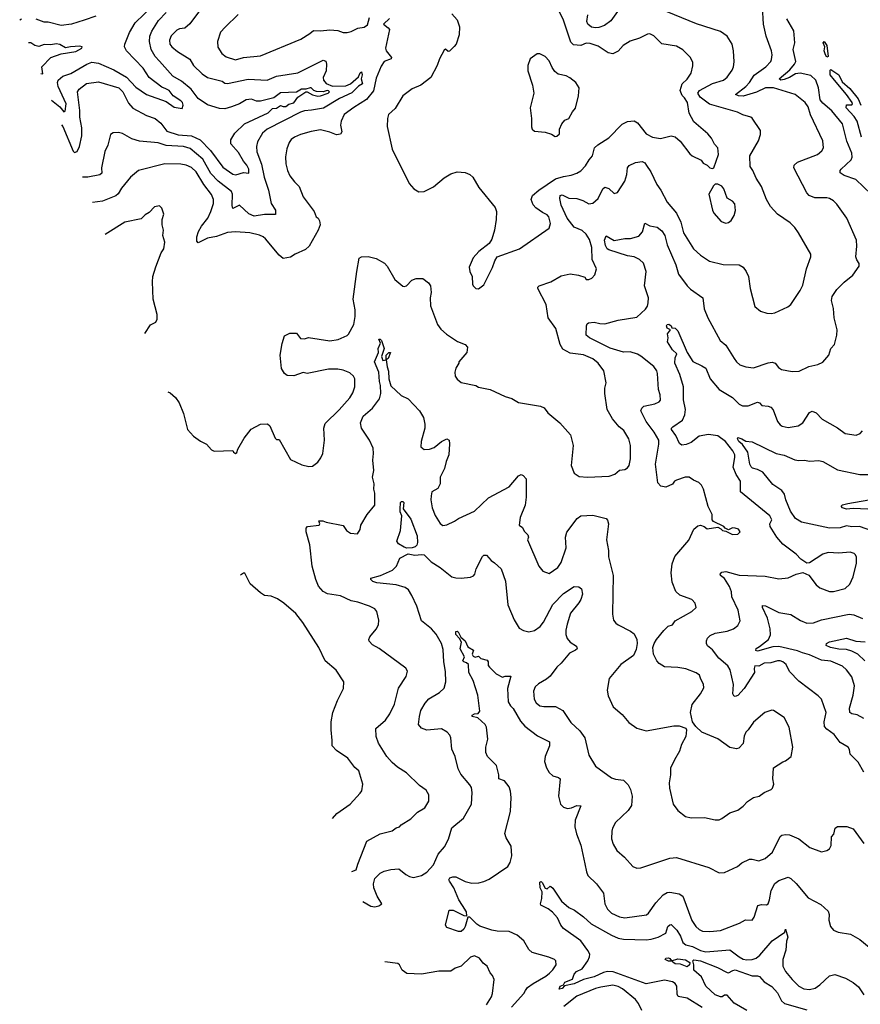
# Model space of a CAD drawing. Extents: x 1245515 to 1420776, y 606314 to 671314.
# Tile 5 of 256: x 1261542 to 1267868, y 627689 to 635099. Entities that reach past the tile are written whole.
import ezdxf

# ---------------------------------------------------------------- set-up
doc = ezdxf.new("R2010")
doc.units = 0

msp = doc.modelspace()

# ---------------------------------------------------------------- linework, layer by layer
at = {"layer": '0CON10XD'}
for points in [[(1261781, 634494.1), (1261792.5, 634482.5), (1261843, 634443), (1261875, 634406.7), (1261885, 634410), (1261891, 634465), (1261830.9, 634595), (1261825.4, 634625), (1261830.5, 634645), (1261865.3, 634674.8), (1261926.9, 634695), (1262047.8, 634765), (1262085, 634779.5), (1262135, 634770.5), (1262251, 634721), (1262346.2, 634666.2), (1262415, 634592.2), (1262495, 634537.1), (1262643.6, 634483.6), (1262705, 634439.6), (1262765, 634430), (1262772.5, 634455), (1262766.9, 634475), (1262755, 634489.4), (1262696.7, 634526.7), (1262665.6, 634565), (1262642.1, 634577.9), (1262612.1, 634592.1), (1262516.7, 634665), (1262470, 634735), (1262344.5, 634865), (1262330, 634895), (1262332.9, 634915), (1262368.3, 635001.7), (1262410.4, 635075), (1262547.2, 635205)], [(1262948, 635235), (1262822.2, 635067.8), (1262785, 635035.6), (1262745, 635029.6), (1262725, 635020), (1262681.8, 634978.2), (1262668.8, 634945), (1262672.2, 634915), (1262687.1, 634895), (1262730.2, 634860.2), (1262821.7, 634801.7), (1262850, 634755), (1262915, 634692.5), (1262955, 634662.9), (1263065, 634635.5), (1263085, 634621.9), (1263105, 634617.5), (1263262, 634652), (1263405, 634644.1), (1263475, 634674.6), (1263635, 634697.9), (1263825, 634795.3), (1263845, 634786.4), (1263850.3, 634765), (1263848.1, 634715), (1263826.7, 634665), (1263827.1, 634645), (1263848.9, 634618.9), (1263895, 634598.5), (1263995, 634601.7), (1264031.2, 634615), (1264091.5, 634668.5), (1264105, 634698.6), (1264115, 634705.8), (1264118.8, 634685), (1264111.7, 634655), (1264120.3, 634615), (1264090.3, 634599.7), (1264041.5, 634548.5), (1263949.6, 634505), (1263827.8, 634432.2), (1263737.6, 634417.6), (1263685, 634412.7), (1263655, 634402.9), (1263405, 634274.6), (1263370, 634245), (1263331.2, 634178.8), (1263322.7, 634145), (1263326.9, 634105), (1263361.7, 634011.7), (1263380.7, 633915), (1263413.1, 633815), (1263433.5, 633715), (1263465.7, 633665), (1263466.9, 633633.1), (1263385, 633633.1), (1263305, 633620.2), (1263266.6, 633636.6), (1263195, 633704), (1263145, 633678), (1263139.4, 633699.4), (1263142.5, 633785), (1263136.7, 633805), (1263034.1, 633884.1), (1262980.4, 633940.4), (1262920.2, 634050.2), (1262825, 634128.8), (1262775, 634143.7), (1262645, 634152.1), (1262585, 634172), (1262442.5, 634185), (1262385, 634203.3), (1262315, 634241.2), (1262285, 634248.8), (1262245, 634246.2), (1262226.1, 634233.9), (1262204.2, 634155), (1262183.4, 634106.6), (1262158.5, 633985), (1262158.9, 633945), (1262145, 633930.5), (1262055, 633914), (1262013.5, 633913.2)], [(1264995, 633073.8), (1265035, 633102.5), (1265100, 633235), (1265116.2, 633285), (1265135, 633313.3), (1265302.5, 633375), (1265525, 633530), (1265537.5, 633565), (1265524.3, 633615), (1265510.7, 633630.7), (1265475, 633648.1), (1265425, 633684.2), (1265405.8, 633705), (1265391.9, 633745), (1265401.2, 633775), (1265447.5, 633815), (1265575, 633901.2), (1265635, 633920), (1265692.4, 633927.6), (1265735, 633942.9), (1265765, 633962.5), (1265800.6, 633999.4), (1265826.9, 634045), (1265852.2, 634075), (1265867.5, 634135), (1265892.7, 634157.3), (1265975, 634209.2), (1266075, 634313.8), (1266115, 634333.8), (1266165, 634337.1), (1266192.1, 634322.1), (1266255, 634240.8), (1266305, 634214.2), (1266364.2, 634205.8), (1266445, 634223.8), (1266475, 634216.2), (1266512, 634185), (1266585, 634088.8), (1266603.2, 634073.2), (1266670.5, 634040.5), (1266685, 634020), (1266714.2, 634004.2), (1266734.3, 633984.3), (1266755, 633980), (1266766.1, 633983.9), (1266800, 634085), (1266795.8, 634135), (1266771.2, 634161.2), (1266747, 634207), (1266719.7, 634239.7), (1266615, 634330), (1266580.8, 634395), (1266566.9, 634475), (1266545, 634512), (1266528.1, 634528.1), (1266511.2, 634565), (1266527.5, 634615), (1266565, 634651.2), (1266594.6, 634695.4), (1266608, 634752), (1266607, 634777), (1266589.5, 634815), (1266532.2, 634872.2), (1266485, 634899.5), (1266375, 634917.8), (1266315, 634978.6), (1266285, 634992.5), (1266265, 634990), (1266205, 634959.2), (1266135, 634936.7), (1266084.1, 634905.9), (1266045, 634861.4), (1266005, 634843.1), (1265969.1, 634849.1), (1265895, 634899.5), (1265835, 634920), (1265805, 634921.8), (1265765, 634905.4), (1265709.4, 634909.4), (1265689.7, 634929.7), (1265632.9, 635095), (1265568.9, 635228.9)], [(1266066.5, 635195), (1265990.9, 635089.1), (1265943.3, 635055), (1265899.1, 635040.9), (1265875, 635037.1), (1265845, 635041.9), (1265817.1, 635065), (1265810.9, 635085), (1265818, 635135)], [(1267838.6, 633438.6), (1267766.4, 633606.4), (1267690.3, 633710.3), (1267665.5, 633735.5), (1267635, 633753.1), (1267615, 633758.1), (1267525, 633758.5), (1267482.9, 633775), (1267464.5, 633795), (1267367.5, 633985), (1267370.8, 634005), (1267394, 634026), (1267545.4, 634084.6), (1267577.9, 634112.1), (1267590.6, 634135), (1267586.9, 634186.9), (1267493, 634383), (1267475, 634443.3), (1267453.8, 634475), (1267376.4, 634536.4), (1267215, 634585.3), (1267155, 634585.3), (1267086.6, 634553.4), (1266985, 634524.4), (1266950, 634525), (1266927.5, 634535), (1267005.4, 634595), (1267032.7, 634625), (1267067.7, 634682.3), (1267157.5, 634745), (1267195, 634783.8), (1267199.7, 634800.3), (1267204.3, 634835), (1267200.6, 634865), (1267158.9, 634975), (1267139.4, 635065), (1267130.5, 635195)], [(1262115, 635125.6), (1262025.7, 635095), (1261931.2, 635065), (1261855, 635056.4), (1261755, 635080.6), (1261725, 635081.1), (1261665, 635102.3)], [(1261855.2, 634308.7), (1261865.8, 634295), (1261945, 634110.6), (1261955, 634100.5), (1261975, 634106.9), (1261992.8, 634145), (1262010.3, 634225), (1262009, 634285), (1261994.7, 634365), (1261994.6, 634415), (1261977.8, 634555), (1261990, 634575), (1262045, 634619.6), (1262135, 634630), (1262287.1, 634585), (1262318.8, 634555), (1262360.5, 634470.5), (1262393.8, 634433.8), (1262495, 634378.8), (1262560.6, 634355), (1262605, 634320), (1262649, 634259), (1262735, 634232.9), (1262835, 634224.8), (1262900, 634195), (1262978.8, 634115), (1263070, 633990), (1263145, 633935.4), (1263167.5, 633932.5), (1263225, 633950), (1263265, 633943.3), (1263265.4, 633974.6), (1263251.2, 634005), (1263225.3, 634035), (1263188.9, 634098.9), (1263130, 634165), (1263130.9, 634195), (1263160.5, 634245), (1263234.4, 634315), (1263412.5, 634397.5), (1263445, 634430.4), (1263475, 634432.6), (1263505, 634453.1), (1263525, 634444.5), (1263545, 634444.5), (1263566.5, 634463.5), (1263605, 634473), (1263635, 634514.8), (1263695, 634556.5), (1263705.7, 634555.7), (1263745, 634533.3), (1263785, 634524.4), (1263805, 634526.1), (1263863.1, 634545), (1263872.3, 634555), (1263865, 634563.6), (1263855, 634566.3), (1263825, 634556.5), (1263775, 634558), (1263754.8, 634564.8), (1263735.9, 634585.9), (1263726.8, 634586.8), (1263695, 634575.2), (1263663.6, 634576.4), (1263625, 634553.7), (1263505, 634549.3), (1263455, 634510.8), (1263355, 634485.7), (1263325, 634486), (1263285, 634500), (1263245, 634495.5), (1263195, 634466.9), (1263135, 634443.8), (1263085, 634429.2), (1263045, 634430.3), (1262955, 634457.7), (1262884.8, 634504.8), (1262831.2, 634575), (1262760.4, 634635), (1262693.8, 634675), (1262595, 634787.5), (1262562.1, 634822.1), (1262530.8, 634875), (1262518.5, 634935), (1262522.1, 634975), (1262535, 635012.5), (1262586.4, 635093.6), (1262645, 635152.5)], [(1262657.1, 632297.5), (1262675, 632290), (1262713.3, 632255), (1262741.2, 632215), (1262773.8, 632135), (1262803.6, 632013.6), (1262848.8, 631965), (1262903, 631927), (1262946.7, 631905), (1262985, 631862.5), (1263005, 631852.5), (1263145, 631857.5), (1263150, 631845), (1263165, 631833.3), (1263175, 631842.5), (1263183, 631867), (1263231.2, 631948.8), (1263283.6, 632016.4), (1263354, 632056), (1263406.4, 632056.4), (1263423.6, 632043.6), (1263465, 631950), (1263475, 631940), (1263495, 631940), (1263578.6, 631788.6), (1263665, 631748.8), (1263717, 631737), (1263745, 631740), (1263785, 631768.8), (1263808.3, 631801.7), (1263821.9, 631835), (1263834.3, 631935), (1263830.6, 632025), (1263839.6, 632060.4), (1263946.5, 632163.5), (1264026.7, 632253.3), (1264048.8, 632291.2), (1264063.8, 632335), (1264064.4, 632395), (1264054.3, 632415), (1264025, 632441.4), (1263975, 632462.5), (1263935, 632470), (1263865, 632470), (1263705.9, 632435.9), (1263675, 632444), (1263605, 632418), (1263555, 632421.2), (1263533.3, 632435), (1263511.2, 632475), (1263502.5, 632575), (1263517.3, 632662.7), (1263535, 632720), (1263575, 632740), (1263625, 632740), (1263655, 632700), (1263685, 632696), (1263715, 632707.5), (1263875, 632682.9), (1263937.3, 632692.7), (1264005, 632723.1), (1264015, 632732.9), (1264055, 632803.8), (1264066.5, 632865), (1264065.5, 632915), (1264051.1, 632995), (1264078.8, 633205), (1264095.8, 633304.2), (1264115, 633313.8), (1264165, 633315.8), (1264225, 633301.4), (1264287.4, 633267.4), (1264307.5, 633245), (1264365, 633143.8), (1264425, 633094), (1264435, 633090), (1264452.5, 633095), (1264492.3, 633137.7), (1264525, 633151.9), (1264575, 633152), (1264618, 633118), (1264632.5, 633095), (1264637.5, 633045), (1264630.8, 633005), (1264634.4, 632945), (1264685.7, 632805), (1264710.9, 632770.9), (1264753.2, 632733.2), (1264836.9, 632676.9), (1264895, 632654), (1264912, 632635), (1264905.8, 632595), (1264847.5, 632525), (1264847.5, 632515), (1264824.2, 632475.8), (1264816.7, 632445), (1264820, 632415), (1264834.1, 632394.1), (1264865, 632368.8), (1264975, 632346), (1264994.4, 632334.4), (1265082.5, 632315), (1265195, 632262.5), (1265245, 632248.8), (1265295, 632218), (1265460.3, 632190.3), (1265488.3, 632178.3), (1265515, 632141.2), (1265606.7, 632065), (1265686, 631975), (1265707.8, 631895), (1265691.2, 631745), (1265713.3, 631685), (1265752, 631662), (1265815, 631655.5), (1265977.4, 631662.6), (1266021.3, 631678.7), (1266055, 631707.5), (1266095, 631712.5), (1266115, 631727.5), (1266127.5, 631745), (1266139.4, 631795), (1266138.5, 631895), (1266125.3, 631945.3), (1266088.3, 632008.3), (1266052.9, 632035), (1266003.3, 632095), (1265963.6, 632165), (1265944.5, 632285), (1265945.7, 632325), (1265955.8, 632365), (1265936.4, 632456.4), (1265895.8, 632515), (1265855, 632547.5), (1265785, 632575.6), (1265685, 632590.4), (1265629.1, 632619.1), (1265610, 632655), (1265577.1, 632775), (1265518, 632855), (1265502.5, 632955), (1265440.8, 633075), (1265440.8, 633085), (1265451.2, 633095), (1265538, 633125), (1265617.6, 633172.4), (1265685, 633186), (1265747, 633177), (1265795, 633160), (1265805, 633142.5), (1265825, 633142.5), (1265846.4, 633153.6), (1265870.7, 633179.3), (1265883.3, 633225), (1265850, 633295), (1265847.1, 633385), (1265830.2, 633445), (1265805.3, 633485), (1265775, 633512.7), (1265715, 633538.4), (1265661.7, 633605), (1265616.7, 633703.3), (1265605.6, 633754.4), (1265608, 633775), (1265625, 633780.6), (1265674.6, 633754.6), (1265735, 633752.2), (1265778.5, 633738.5), (1265825, 633714.3), (1265855, 633717.5), (1265896.1, 633753.9), (1265930, 633825), (1265945, 633837.5), (1265975, 633828.8), (1266015, 633790), (1266041.7, 633798.3), (1266095.3, 633884.7), (1266111.2, 633935), (1266115.6, 633985), (1266128.8, 634001.2), (1266175, 634022.9), (1266225, 634032.9), (1266245, 634020.6), (1266258.3, 634001.7), (1266291.8, 633955), (1266337.6, 633857.6), (1266366.4, 633816.4), (1266414.3, 633725), (1266485, 633642.5), (1266518.2, 633575), (1266537.3, 633495), (1266613.4, 633373.4), (1266665, 633325.8), (1266732.4, 633282.4), (1266835, 633255.7), (1266955, 633254.2), (1266985, 633237.1), (1267010, 633205), (1267025.8, 633165), (1267039.2, 633075), (1267075, 632940), (1267116.4, 632906.4), (1267165, 632890), (1267197, 632887), (1267225, 632893.8), (1267323, 632937), (1267343.8, 632955), (1267415, 633060), (1267435, 633100), (1267462.5, 633225), (1267495.7, 633315), (1267494.3, 633335), (1267403.3, 633495), (1267375, 633534.2), (1267339.1, 633569.1), (1267245, 633635.8), (1267192.3, 633692.3), (1267162.2, 633745), (1267125, 633843.3), (1267084.2, 633905), (1267058.1, 633965), (1267038.1, 633995), (1267036.9, 634075), (1267101.7, 634188.3), (1267116, 634235), (1267116, 634265), (1267055, 634358), (1267045, 634365.7), (1266982.8, 634382.8), (1266943.2, 634403.2), (1266732.2, 634462.2), (1266662.6, 634515), (1266644.7, 634545), (1266656.7, 634565), (1266755, 634618.7), (1266837.5, 634645), (1266865, 634667.5), (1266902.2, 634717.8), (1266913.3, 634745), (1266917.4, 634782.6), (1266913.1, 634865), (1266904.2, 634915), (1266865.5, 634975.5), (1266815, 635009.2), (1266635, 635068.6), (1266415, 635158.5)], [(1263185, 635138.6), (1263086.9, 635043.1), (1263053.3, 635005), (1263029.4, 634935), (1263032.6, 634892.6), (1263062.9, 634845), (1263095, 634818.9), (1263165, 634796.4), (1263226.6, 634813.4), (1263355, 634825.7), (1263657.9, 634952.1), (1263726.1, 634993.9), (1263752.2, 635017.8), (1263805, 635014.4), (1263875, 635023.1), (1263935, 635017.1), (1263975, 635003.1), (1264005, 635002.9), (1264035, 635009.2), (1264086.1, 635033.9), (1264135, 635042.9), (1264159.1, 635060.9), (1264172.9, 635115)], [(1264795, 635142.5), (1264835, 635097.5), (1264852, 635045), (1264850, 634985), (1264826, 634915), (1264811.7, 634898.3), (1264775, 634862.5), (1264765, 634860), (1264745, 634877.5), (1264735, 634870), (1264700.5, 634805), (1264684.3, 634755), (1264635, 634663.8), (1264560, 634605), (1264495, 634577.5), (1264425, 634526), (1264368.3, 634431.7), (1264318, 634385), (1264308.6, 634355), (1264307.5, 634295), (1264343.8, 634125), (1264473.8, 633865), (1264507, 633827), (1264545, 633803.3), (1264585, 633806), (1264655, 633842), (1264735, 633910), (1264785, 633940), (1264835, 633953.3), (1264895, 633950), (1264930, 633935), (1264953, 633913), (1264996.7, 633835), (1265118.8, 633685), (1265128.8, 633655), (1265126.9, 633595), (1265114.2, 633515), (1265095, 633447.5), (1265075.5, 633414.5), (1264996.8, 633353.2), (1264954.5, 633305.5), (1264925, 633237.5), (1264928.8, 633205), (1264948, 633165), (1264948.3, 633108.3), (1264953.8, 633095), (1264975, 633076.2), (1264995, 633073.8)], [(1261556.2, 635103.8), (1261541.7, 635094.2)], [(1264325, 635107.5), (1264280, 635065), (1264315, 635038.8), (1264324.3, 635024.3), (1264294.5, 634885), (1264299.5, 634865), (1264338.5, 634815), (1264336.9, 634805), (1264285.7, 634785), (1264261.1, 634748.9), (1264225, 634660), (1264205, 634564.2), (1264152.6, 634497.4), (1264055, 634439.3), (1263983.3, 634385), (1263960.9, 634335), (1263956.5, 634305), (1263966.9, 634255), (1263955, 634237.5), (1263925, 634231.4), (1263875, 634253.5), (1263805, 634269.5), (1263735, 634258.6), (1263654.5, 634235.5), (1263610, 634215), (1263585, 634196), (1263570, 634175), (1263553.2, 634126.8), (1263543.1, 634066.9), (1263545.6, 634015), (1263557.1, 633965), (1263575, 633924), (1263608.7, 633878.7), (1263645, 633843.3), (1263675, 633766.7), (1263758, 633655), (1263773.3, 633615), (1263787.5, 633605), (1263798.8, 633585), (1263802, 633555), (1263788.8, 633515), (1263720.8, 633395), (1263691.8, 633368.2), (1263615, 633334), (1263579.5, 633310.5), (1263525, 633301.2), (1263495, 633326.2), (1263390.9, 633450.9), (1263375, 633465.7), (1263347.2, 633477.2), (1263274.4, 633495.6), (1263165, 633502.9), (1263105, 633496.9), (1263022.4, 633467.6), (1262955, 633455.6), (1262885, 633420), (1262875, 633432.5), (1262874.4, 633465), (1262887.5, 633505), (1262910.5, 633545), (1262957.8, 633605), (1262981.1, 633655), (1262999.5, 633715), (1262999.5, 633745), (1262985, 633784.2), (1262927.8, 633857.8), (1262869.3, 633955), (1262835, 633986.2), (1262795, 634003.8), (1262755, 634011.2), (1262635, 634013.6), (1262435.4, 633964.6), (1262375, 633914.3), (1262307.8, 633832.2), (1262281.9, 633788.1), (1262265, 633773.3), (1262165, 633733.3), (1262089.1, 633724.3)], [(1267949.1, 633785), (1267833.8, 633895), (1267746.2, 633926.2), (1267715, 633947.5), (1267715.8, 633965), (1267724.4, 633975), (1267800, 634045), (1267806.2, 634065), (1267803.4, 634095), (1267765.9, 634185.9), (1267732.5, 634315), (1267653.4, 634413.4), (1267585, 634469.8), (1267566.3, 634495), (1267553.3, 634585), (1267533.2, 634645), (1267495, 634678.4), (1267415, 634697.1), (1267379.4, 634690.6), (1267335.6, 634664.4), (1267295, 634650), (1267268.8, 634645), (1267256.9, 634655), (1267337.7, 634722.3), (1267372.4, 634765), (1267381.3, 634785), (1267361.8, 634875), (1267374.7, 634925.3), (1267368.1, 635015), (1267314.7, 635105)], [(1261700.6, 634695), (1261715, 634692.2), (1261708.4, 634745), (1261775, 634814.5), (1261855, 634842.3), (1261965, 634860.5), (1262008.6, 634885), (1262012, 634895), (1261995, 634900), (1261925, 634895.4), (1261886, 634886), (1261843, 634913), (1261815, 634917.5), (1261775, 634908.8), (1261725, 634911.4), (1261685, 634896.7), (1261656.2, 634905), (1261625, 634925.4), (1261608.4, 634925.3)], [(1267615, 634816), (1267605, 634833.3), (1267596.8, 634865), (1267600.5, 634895), (1267587.5, 634925), (1267595, 634935.8), (1267616.4, 634905), (1267625, 634821.2), (1267615, 634816)], [(1265570.7, 634220.7), (1265585, 634223.3), (1265605, 634240), (1265603.3, 634275), (1265622, 634315), (1265645, 634342), (1265674.3, 634355.7), (1265700.8, 634405), (1265725, 634433.8), (1265746.2, 634525), (1265751.2, 634585), (1265725.9, 634625.9), (1265682.3, 634662.3), (1265655, 634676), (1265595, 634690), (1265568.6, 634708.6), (1265548.1, 634738.1), (1265525, 634790), (1265495, 634822.5), (1265455, 634842.5), (1265435, 634842.5), (1265382.5, 634805), (1265366.7, 634755), (1265366.2, 634715), (1265400, 634605), (1265410, 634545), (1265382, 634435), (1265392.9, 634355), (1265392.1, 634292.1), (1265398.8, 634275), (1265415, 634261.2), (1265495, 634251.2), (1265545, 634236.7), (1265570.7, 634220.7)], [(1267877.1, 634215), (1267843.1, 634335), (1267821.5, 634371.5), (1267762.5, 634435), (1267765, 634457.5), (1267805, 634457.5), (1267810, 634465), (1267807.1, 634475), (1267765, 634537.1), (1267673.3, 634645), (1267641.2, 634685), (1267640.6, 634719.4), (1267645, 634723.8), (1267705, 634684.4), (1267731.8, 634631.8), (1267789.9, 634579.9), (1267852.6, 634502.6), (1267870.8, 634455)], [(1266855, 633566.7), (1266875, 633572.5), (1266895, 633587.5), (1266918, 633625), (1266927.6, 633662.4), (1266923.2, 633713.2), (1266905, 633734.2), (1266865.6, 633755), (1266841.2, 633825), (1266825, 633846.7), (1266795, 633860), (1266775, 633860), (1266761.7, 633848.3), (1266727.5, 633785), (1266754.2, 633665), (1266765, 633643.8), (1266821.2, 633581.2), (1266855, 633566.7)], [(1262482.7, 632737.3), (1262525, 632803.3), (1262565, 632823.3), (1262575.7, 632844.3), (1262575, 632880), (1262545.8, 632995), (1262542, 633125), (1262544.2, 633165.8), (1262565, 633240), (1262605.7, 633344.3), (1262626.2, 633375), (1262634, 633425), (1262618.8, 633475), (1262623.8, 633515), (1262613.8, 633555), (1262613.3, 633595), (1262626.7, 633635), (1262611.7, 633681.7), (1262595, 633697.5), (1262555, 633690), (1262515, 633646.7), (1262485, 633630), (1262455, 633601.2), (1262333.3, 633575), (1262185.8, 633482.7)], [(1264041.1, 628689.2), (1264075, 628700.8), (1264086.4, 628743.6), (1264154.5, 628915.5), (1264255, 628972.7), (1264343.8, 628995), (1264375, 629016.7), (1264400, 629025), (1264411.7, 629038.3), (1264485, 629083.8), (1264536.2, 629135), (1264591.4, 629168.6), (1264621.2, 629218.8), (1264620, 629265), (1264601.2, 629301.2), (1264551.2, 629335), (1264451.7, 629431.7), (1264385, 629472.9), (1264345, 629507.8), (1264304.7, 629554.7), (1264243.1, 629655), (1264225.5, 629705), (1264221.9, 629765), (1264295, 629828), (1264327.8, 629875), (1264363.2, 629946.8), (1264391.4, 630068.6), (1264450.8, 630155), (1264461.2, 630195), (1264448.8, 630218.8), (1264246.3, 630366.3), (1264196.2, 630395), (1264171.7, 630421.7), (1264168, 630435), (1264177.5, 630455), (1264225, 630512), (1264243.1, 630545), (1264245, 630580), (1264230, 630645), (1264213.8, 630665), (1264175, 630685.5), (1264087.5, 630715), (1264035, 630726), (1263955, 630763.8), (1263858.9, 630778.9), (1263824.4, 630795), (1263790.9, 630835), (1263769.2, 630885), (1263743.1, 630985), (1263725, 631147.5), (1263696.9, 631245), (1263698.1, 631271.9), (1263706.7, 631285), (1263796.4, 631293.6), (1263800, 631305), (1263791.7, 631328.3), (1263823, 631327), (1263847, 631317), (1263975, 631291.2), (1264002, 631255), (1264031.2, 631235), (1264085, 631229.2), (1264105, 631262.5), (1264110, 631295), (1264156.2, 631375), (1264215.5, 631444.5), (1264214.2, 631535), (1264206.8, 631566.8), (1264210, 631605), (1264196.7, 631655), (1264207.1, 631705), (1264198.8, 631785), (1264205.5, 631835), (1264201.5, 631875), (1264174.7, 631934.7), (1264113.7, 632023.7), (1264107.3, 632065), (1264126, 632114), (1264197.1, 632175), (1264250, 632245), (1264259.2, 632285), (1264256.2, 632345), (1264248.2, 632375), (1264244.5, 632445), (1264210.8, 632525), (1264242.5, 632595), (1264240, 632625), (1264256.7, 632665), (1264244.2, 632695), (1264255.6, 632695), (1264265.6, 632685), (1264283.5, 632625), (1264265.6, 632565), (1264274.4, 632535), (1264300, 632540), (1264300, 632575), (1264318.8, 632595), (1264331.2, 632595), (1264315, 632550), (1264300, 632540), (1264306.9, 632486.9), (1264318.1, 632455), (1264319.1, 632395), (1264335, 632343.8), (1264411.5, 632271.5), (1264466, 632245), (1264549.2, 632155), (1264580, 632105), (1264590, 632055), (1264589.5, 632025), (1264562, 631925), (1264560, 631885), (1264585, 631863.3), (1264625, 631866), (1264659.7, 631880.3), (1264716.7, 631925), (1264755, 631943.3), (1264773.8, 631933.8), (1264775.8, 631905.8), (1264771.1, 631825), (1264750.4, 631775), (1264739.6, 631720.4), (1264705.7, 631655), (1264706.5, 631605), (1264689.4, 631570.6), (1264643.8, 631546.2), (1264637.5, 631515), (1264635.5, 631485), (1264644.5, 631424.5), (1264668.7, 631368.7), (1264705, 631307.5), (1264725, 631293.3), (1264755, 631296.7), (1264815, 631324), (1264845, 631345.7), (1264965, 631400), (1265070.3, 631499.7), (1265225, 631582.9), (1265295, 631666), (1265315, 631676.7), (1265329.5, 631669.5), (1265353, 631643), (1265354.3, 631505), (1265344.4, 631445), (1265307.5, 631352.5), (1265300, 631295), (1265325, 631276.2), (1265338.6, 631248.6), (1265365, 631222.5), (1265370, 631205), (1265364, 631185), (1265447.3, 630987.3), (1265478.1, 630948.1), (1265525, 630931.2), (1265592.7, 630977.3), (1265615.4, 631014.6), (1265654.4, 631125), (1265650, 631205), (1265658, 631242), (1265737.1, 631345), (1265765.3, 631364.7), (1265855, 631371), (1265955, 631345.8), (1265965, 631332.5), (1265972, 631305), (1265958.8, 631185), (1265973.8, 631105), (1265973.6, 631056.4), (1266006.7, 630915), (1266005.4, 630775.4), (1266001.9, 630625), (1266010.9, 630580.9), (1266027.3, 630557.3), (1266044.5, 630544.5), (1266137.6, 630497.6), (1266165, 630477.5), (1266185.5, 630435.5), (1266189.4, 630405), (1266180.3, 630359.7), (1266160, 630315), (1266066, 630245), (1265978.8, 630141.2), (1265963.9, 630053.9), (1265969.5, 630009.5), (1266007.1, 629927.1), (1266075, 629868.8), (1266125, 629808.8), (1266187, 629767), (1266255, 629747.5), (1266465, 629784), (1266505, 629783.8), (1266555.9, 629765.9), (1266560, 629755), (1266553.8, 629705), (1266522.9, 629645), (1266506.8, 629593.2), (1266469.3, 629529.3), (1266439.4, 629465), (1266439.2, 629415), (1266428.6, 629355), (1266431.4, 629315), (1266460, 629195), (1266495, 629146.7), (1266553, 629103), (1266595, 629092), (1266695, 629094.2), (1266775, 629078), (1266805, 629078), (1266825, 629086.2), (1266885, 629130), (1266945, 629150), (1266985, 629178.8), (1267018, 629215), (1267065, 629244), (1267107.5, 629255), (1267145, 629282), (1267196.7, 629305), (1267206.2, 629315), (1267216.2, 629345), (1267210, 629385), (1267215, 629467.5), (1267285, 629513.3), (1267305, 629520), (1267347.5, 629555), (1267360, 629625), (1267331.2, 629775), (1267295, 629846.2), (1267215, 629898.8), (1267201.7, 629901.7), (1267150, 629885), (1267065, 629811.2), (1267025, 629753.3), (1267005, 629737.5), (1266994.1, 629705.9), (1266987.3, 629652.7), (1266954.1, 629615.9), (1266935, 629612), (1266885, 629621.2), (1266795, 629686), (1266675, 629736.2), (1266630, 629780), (1266605.8, 629815.8), (1266590, 629885), (1266602.5, 629945), (1266665.8, 630025), (1266689.7, 630070.3), (1266688.8, 630098.8), (1266666.7, 630135), (1266658.8, 630165), (1266633.4, 630183.4), (1266555, 630214.5), (1266495, 630223.6), (1266395, 630228), (1266355, 630254), (1266337.5, 630275), (1266311.9, 630325), (1266306.9, 630375), (1266315.8, 630404.2), (1266334.2, 630435), (1266388.7, 630501.3), (1266421.2, 630535), (1266453.8, 630545), (1266475, 630575.7), (1266600, 630645), (1266632.5, 630675), (1266625, 630707.5), (1266598.8, 630735), (1266508.5, 630768.5), (1266479.2, 630795), (1266451.5, 630865), (1266444.4, 630935), (1266452.2, 631005), (1266471.2, 631058.8), (1266578, 631182), (1266614.2, 631265), (1266645, 631290), (1266665, 631293.8), (1266692.5, 631285), (1266715, 631267.5), (1266795, 631280), (1266818.3, 631268.3), (1266830, 631255), (1266855, 631250), (1266905, 631223.8), (1266945, 631228.1), (1266962.9, 631245), (1266952, 631265), (1266925, 631273.1), (1266905, 631273.8), (1266875, 631260), (1266851.7, 631271.7), (1266840, 631285), (1266762.7, 631322.7), (1266753.3, 631335), (1266752.5, 631375), (1266722.5, 631435), (1266688.1, 631565), (1266672, 631595), (1266653.3, 631615), (1266612.5, 631632.5), (1266580, 631655), (1266550, 631655), (1266485, 631633.8), (1266470, 631625), (1266455, 631603.8), (1266405, 631581.4), (1266367.6, 631587.6), (1266345, 631613.8), (1266327.3, 631755), (1266352.5, 631905), (1266350.5, 631935), (1266315.3, 631995), (1266256.6, 632075), (1266217.3, 632155), (1266223.3, 632175), (1266238.6, 632191.4), (1266322.1, 632207.9), (1266355, 632224), (1266363.8, 632235), (1266362.5, 632275), (1266350, 632315), (1266342.5, 632435), (1266336.7, 632456.7), (1266315, 632490), (1266216.3, 632566.3), (1266191.1, 632581.1), (1266135, 632598.1), (1266085, 632595.5), (1265985, 632627.9), (1265830, 632705), (1265804, 632725), (1265806, 632794), (1265811.2, 632808.8), (1265822.3, 632817.7), (1265865, 632822.9), (1265908.3, 632811.7), (1265945, 632810), (1266045, 632838), (1266185, 632860.8), (1266250.2, 632919.8), (1266266, 632944), (1266272.4, 632967.6), (1266273.2, 633005), (1266244.2, 633095), (1266255.9, 633205), (1266235, 633265.5), (1266205, 633295.3), (1266165.6, 633315), (1266115, 633322), (1265975, 633368), (1265963.9, 633375), (1265950.1, 633400.1), (1265941.4, 633438.6), (1265955, 633472.5), (1266015, 633436), (1266095, 633453.1), (1266138.3, 633451.7), (1266201.3, 633468.7), (1266227.9, 633502.1), (1266245, 633566.7), (1266285, 633547.1), (1266337.8, 633537.8), (1266375, 633510.5), (1266397.3, 633475), (1266413.8, 633403.8), (1266480.7, 633255), (1266500.7, 633185), (1266565, 633095.8), (1266590.2, 633070.2), (1266683.8, 633005), (1266692.4, 632922.4), (1266721.4, 632855), (1266814, 632685), (1266855, 632648.8), (1266918, 632548), (1266935, 632524.2), (1266962, 632502), (1267005, 632485.7), (1267065, 632480), (1267175, 632517.5), (1267205, 632520.8), (1267226.2, 632515), (1267252.3, 632482.3), (1267275, 632467.5), (1267355, 632450), (1267407.5, 632455), (1267480.3, 632489.7), (1267547, 632503), (1267585, 632521.2), (1267630, 632575), (1267646, 632625), (1267674.2, 632655), (1267691.4, 632725), (1267694.2, 632765), (1267671.4, 632855), (1267665.6, 632925), (1267650.6, 632985), (1267655.6, 633015), (1267690.9, 633069.1), (1267746.6, 633123.4), (1267812.5, 633175), (1267858, 633245), (1267860, 633265), (1267840.9, 633290.9), (1267834.4, 633314.4), (1267842.5, 633395), (1267838.6, 633438.6)], [(1267895.3, 629435.3), (1267851.2, 629511.2), (1267792.2, 629572.2), (1267786.3, 629606.3), (1267775.8, 629625), (1267715, 629659.2), (1267669.8, 629719.8), (1267615, 629759.4), (1267599.1, 629779.1), (1267594.6, 629815), (1267610.5, 629885), (1267575.4, 629985.4), (1267551.2, 630011.2), (1267405, 630121.4), (1267335, 630194.4), (1267308.6, 630245), (1267285.8, 630265), (1267265, 630273.9), (1267245, 630273.5), (1267195, 630257.6), (1267143.2, 630256.8), (1267105, 630234.3), (1267075, 630235.7), (1267068.2, 630215), (1267072.2, 630185), (1266994.5, 630065), (1266945, 630011.9), (1266925.8, 630005.8), (1266915, 630009.2), (1266907.8, 630025), (1266913.9, 630095), (1266887.3, 630207.3), (1266870.9, 630235), (1266804.1, 630294.1), (1266755.8, 630355.8), (1266717.9, 630387.9), (1266710, 630405), (1266711.2, 630425), (1266718, 630445), (1266736.7, 630463.3), (1266775, 630481.5), (1266865, 630498.2), (1266914, 630515), (1266945, 630540), (1266964.4, 630575), (1266949.5, 630655), (1266900, 630755), (1266897.7, 630792.3), (1266883.7, 630833.7), (1266845, 630894), (1266816.7, 630915), (1266813.3, 630925), (1266825, 630941.2), (1266855, 630945.6), (1266955, 630918.2), (1267151.1, 630911.1), (1267255, 630890), (1267325, 630898.1), (1267385, 630925.7), (1267435, 630939.2), (1267479.5, 630919.5), (1267535, 630845.8), (1267562, 630822), (1267635.5, 630795.5), (1267665, 630795.5), (1267755, 630819.2), (1267788.7, 630851.3), (1267814.4, 630905), (1267837.9, 631007.9), (1267838.8, 631055), (1267832.3, 631072.3), (1267821.2, 631081.2), (1267792.3, 631092.3), (1267705, 631082.9), (1267625, 631088.1), (1267585, 631075.6), (1267485, 631012.5), (1267465, 631010), (1267419.5, 631039.5), (1267385, 631076.7), (1267285, 631151.9), (1267238.9, 631205), (1267190, 631285), (1267185.8, 631305), (1267202.2, 631335), (1267185.6, 631365), (1266966.7, 631545), (1266965.6, 631625), (1266933.5, 631675), (1266911.1, 631731.1), (1266924.5, 631805), (1266922.7, 631825), (1266907.3, 631855), (1266852.7, 631925), (1266795, 631967.2), (1266725, 631975.9), (1266655, 631963.9), (1266593.8, 631916.2), (1266558.3, 631901.7), (1266525, 631897.5), (1266508.2, 631908.2), (1266478.9, 631968.9), (1266448, 632015), (1266446.2, 632025), (1266456, 632035), (1266529.6, 632085), (1266547.8, 632125), (1266552, 632165), (1266538.3, 632238.3), (1266536.5, 632335), (1266509.5, 632429.5), (1266472.5, 632515), (1266474.6, 632555), (1266486.2, 632585), (1266455.3, 632615), (1266417.1, 632675), (1266421.2, 632705), (1266416.5, 632735), (1266440, 632765), (1266415, 632776.9), (1266409.2, 632795), (1266415, 632805.6), (1266427.6, 632807.6), (1266443.3, 632795), (1266450, 632780), (1266475, 632776.2), (1266495, 632756.2), (1266564.7, 632594.7), (1266606.4, 632526.4), (1266676.2, 632495), (1266705.4, 632475.4), (1266738.9, 632395), (1266805, 632315.8), (1266905, 632255.7), (1266955, 632205.8), (1266981.7, 632191.7), (1267025, 632193.3), (1267095, 632220), (1267110, 632215), (1267126.2, 632196.2), (1267175, 632190.8), (1267195, 632182.9), (1267212.4, 632162.4), (1267245, 632074), (1267265, 632049.2), (1267280.2, 632040.2), (1267325, 632030.6), (1267398.9, 632041.1), (1267435, 632065.8), (1267485, 632143.8), (1267505, 632153.8), (1267535, 632141.2), (1267581.3, 632091.3), (1267695, 632026.9), (1267754.5, 631984.5), (1267837.2, 631972.8), (1267865.4, 631984.6), (1267884.2, 632005)], [(1267955, 631251.9), (1267862.5, 631285), (1267805, 631282.9), (1267765, 631290.4), (1267715.3, 631275.3), (1267635, 631271.2), (1267425, 631317.4), (1267380.5, 631345), (1267341.2, 631401.2), (1267307.3, 631485), (1267298, 631528), (1267276.9, 631556.9), (1267209.9, 631599.9), (1267133.4, 631693.4), (1267095, 631714.7), (1267057.1, 631725), (1267046.4, 631735), (1267036.9, 631755), (1267022.1, 631845), (1266981.1, 631901.1), (1266953.2, 631925), (1266943.6, 631945), (1266946.7, 631953.3), (1266975.3, 631945.3), (1267005, 631927.5), (1267055, 631922.5), (1267235, 631835.3), (1267295, 631821.6), (1267375.3, 631785.3), (1267405, 631780.8), (1267445, 631784.5), (1267486.7, 631776.7), (1267555, 631780.9), (1267585, 631773.5), (1267695, 631711.9), (1267865, 631675.6), (1268027.5, 631675)], [(1267925, 631415.2), (1267815, 631420), (1267765, 631415.9), (1267734, 631424), (1267723.3, 631436.7), (1267732.5, 631447.5), (1267775, 631458), (1267932.5, 631485)], [(1264455, 631122.5), (1264435, 631128.9), (1264391.4, 631155), (1264380, 631175), (1264408.5, 631255), (1264416.4, 631365), (1264404.4, 631395), (1264404.3, 631415), (1264406.2, 631465), (1264415, 631473.8), (1264425, 631473.8), (1264432, 631465), (1264428.3, 631418.3), (1264485, 631338.8), (1264533.6, 631215), (1264535.5, 631165), (1264530, 631145), (1264518.7, 631131.3), (1264495, 631124), (1264455, 631122.5)], [(1264124.2, 628462.6), (1264185, 628426.5), (1264215, 628423.6), (1264245, 628429.2), (1264265.8, 628445), (1264232.4, 628502.4), (1264207.1, 628565), (1264203.5, 628595), (1264214.5, 628635), (1264255, 628676.9), (1264285, 628691.5), (1264335.7, 628704.3), (1264395, 628709.2), (1264446.7, 628665), (1264475, 628650), (1264505, 628643.3), (1264565, 628657.1), (1264605, 628684.2), (1264655, 628738.9), (1264691.3, 628818.7), (1264737.5, 628875), (1264767.6, 628932.4), (1264793.8, 629016.2), (1264880.9, 629089.1), (1264941.5, 629195), (1264947.9, 629282.1), (1264940.5, 629320.5), (1264928.3, 629341.7), (1264861.1, 629421.1), (1264840.3, 629460.3), (1264820, 629555), (1264795, 629610), (1264786.2, 629695), (1264778.8, 629715), (1264757.4, 629737.4), (1264715, 629763.1), (1264605, 629751.1), (1264565, 629767.5), (1264542.5, 629795), (1264549.2, 629855), (1264561.2, 629898.8), (1264594.2, 629955.8), (1264621.9, 629988.1), (1264700, 630035), (1264735, 630067.5), (1264748.1, 630115), (1264746.9, 630193.1), (1264734.5, 630265.5), (1264729.4, 630359.4), (1264715.5, 630405), (1264675.7, 630475), (1264640.8, 630515), (1264565.8, 630575.8), (1264529.2, 630685), (1264493.8, 630766.2), (1264466.9, 630806.9), (1264442.9, 630825), (1264375, 630846.5), (1264229.7, 630859.7), (1264200.3, 630870.3), (1264183.9, 630886.1), (1264185, 630896), (1264256.7, 630915), (1264347.5, 630955), (1264378.5, 630985), (1264403.1, 631046.9), (1264465, 631077.8), (1264515, 631068.9), (1264564.7, 631074.7), (1264585, 631071.1), (1264638.6, 631018.6), (1264705, 630977.1), (1264795, 630906.2), (1264825, 630897.5), (1264865, 630895.7), (1264935, 630902.5), (1264957, 630913), (1264966, 630925), (1264975.7, 630965), (1265025, 631060), (1265035, 631068), (1265055, 631068), (1265088.8, 631028.8), (1265115, 631012.5), (1265164.4, 630965), (1265197.5, 630872.5), (1265216.4, 630695), (1265261.9, 630581.9), (1265300.6, 630520.6), (1265331.9, 630501.9), (1265373, 630493), (1265415, 630501.1), (1265458.8, 630531.2), (1265484.7, 630565.3), (1265555, 630697.1), (1265635, 630780.6), (1265715, 630834.2), (1265750.5, 630830.5), (1265770, 630815), (1265776.1, 630776.1), (1265764, 630735), (1265750.3, 630709.7), (1265687.8, 630632.2), (1265660.5, 630549.5), (1265652.5, 630505), (1265652, 630472), (1265660.7, 630440.7), (1265684.6, 630414.6), (1265731.2, 630385), (1265736, 630365), (1265725, 630353.1), (1265678.3, 630331.7), (1265615.6, 630255), (1265585, 630225.6), (1265535, 630159.4), (1265505.3, 630134.7), (1265445, 630101.4), (1265422, 630078), (1265408, 630045), (1265412.9, 629985), (1265427.3, 629957.3), (1265455.6, 629935.6), (1265485, 629930), (1265575, 629930), (1265629.5, 629899.5), (1265689.8, 629809.8), (1265757, 629747), (1265794.3, 629695), (1265825, 629563.3), (1265875, 629481.2), (1265995, 629394), (1266025, 629383.3), (1266085, 629376.7), (1266121.2, 629341.2), (1266138.6, 629305), (1266151.9, 629255), (1266145.6, 629185), (1266121.7, 629148.3), (1266025, 629056.2), (1266002.5, 629015), (1265997.3, 628992.7), (1265996, 628935), (1266008.8, 628895), (1266035, 628847.5), (1266093.3, 628795), (1266155, 628726.7), (1266185, 628713.8), (1266215, 628716.2), (1266435, 628789.2), (1266485, 628794.3), (1266727.6, 628717.6), (1266805, 628678), (1266845, 628680), (1266943.4, 628726.6), (1266975, 628753.1), (1267035, 628780), (1267055, 628781.2), (1267105, 628767.5), (1267152.8, 628787.2), (1267206.7, 628835), (1267265, 628952), (1267277.9, 628962.1), (1267305, 628967.5), (1267335, 628964), (1267404.2, 628934.2), (1267487.8, 628867.8)], [(1263895.6, 629086.2), (1263928, 629125), (1264027.5, 629195), (1264105, 629276.7), (1264116.2, 629295), (1264123.3, 629345), (1264094, 629445), (1264065, 629470), (1264011.4, 629541.4), (1263925, 629600), (1263892.5, 629635), (1263894.3, 629675), (1263884.5, 629755), (1263884.5, 629815), (1263897.5, 629885), (1263932.5, 629975), (1263978.8, 630065), (1263981.2, 630115), (1263922.5, 630202.5), (1263840, 630275), (1263792, 630375), (1263671.4, 630561.4), (1263618.8, 630628.8), (1263528.3, 630708.3), (1263481.2, 630741.2), (1263435, 630760), (1263385, 630766), (1263353.3, 630785), (1263275, 630852.5), (1263235, 630932.5), (1263225, 630932.5), (1263203.5, 630919.1)], [(1267895, 629838.6), (1267845, 629868.5), (1267803.8, 629873.8), (1267790, 629885), (1267786.8, 629916.8), (1267814.5, 630014.5), (1267823.3, 630085), (1267805, 630152.5), (1267765, 630206), (1267734.5, 630234.5), (1267645, 630270.9), (1267575, 630278.4), (1267485, 630319.1), (1267433.3, 630333.3), (1267395, 630348.6), (1267255, 630380.4), (1267210.1, 630379.9), (1267095, 630347.5), (1267081.9, 630351.9), (1267083.6, 630366.4), (1267109.5, 630380.5), (1267175.8, 630435), (1267191.3, 630468.7), (1267190.4, 630515), (1267169.6, 630595), (1267132, 630675), (1267130.8, 630689.2), (1267155, 630687.1), (1267255, 630637.5), (1267345, 630623.1), (1267417, 630577), (1267465, 630557.5), (1267515, 630560.9), (1267575, 630581.1), (1267785, 630624), (1267819.4, 630619.4), (1267885, 630593.1)], [(1265242.3, 627667.7), (1265335, 627770.8), (1265346.9, 627793.1), (1265362.5, 627815), (1265404.7, 627845.3), (1265500.2, 627899.8), (1265528, 627922), (1265555, 627948.8), (1265578.8, 627985), (1265576.1, 628016.1), (1265565.9, 628025.9), (1265523.2, 628043.2), (1265397.9, 628077.9), (1265372.1, 628102.1), (1265335.8, 628165.8), (1265285, 628210), (1265225, 628238), (1265135, 628238.1), (1265095, 628245.8), (1265005, 628276.8), (1264981.8, 628291.8), (1264930, 628345), (1264914.3, 628345.7), (1264895, 628274), (1264885, 628254), (1264865, 628236.2), (1264845, 628236.2), (1264756.4, 628266.4), (1264746.7, 628285), (1264772.5, 628397.5), (1264805, 628397.5), (1264885, 628358.4), (1264905.7, 628354.3), (1264905.1, 628385.1), (1264875, 628431.3), (1264846.8, 628475), (1264808.5, 628565), (1264776, 628615), (1264772, 628625), (1264778.3, 628641.7), (1264801.2, 628648.8), (1264825, 628647.5), (1264893.1, 628613.1), (1264945, 628600.5), (1264997.4, 628602.6), (1265035, 628612.9), (1265075, 628631.8), (1265214.2, 628725), (1265233.1, 628755), (1265244.4, 628805), (1265239.8, 628879.8), (1265202.1, 628942.1), (1265192.5, 628975), (1265235, 629140), (1265241.5, 629245), (1265236.4, 629293.6), (1265224.5, 629325), (1265190.7, 629370.7), (1265148.6, 629385), (1265148.2, 629415), (1265130.9, 629485), (1265063.1, 629555), (1265050.5, 629585), (1265050, 629625), (1265064.3, 629685), (1265055.6, 629775), (1265044, 629795), (1264988.8, 629845), (1264946, 629855), (1264947.1, 629865), (1264965, 629874.5), (1264992.6, 629877.4), (1265005.4, 629895), (1264989.1, 630015), (1264954.3, 630125), (1264922, 630185), (1264919.2, 630245), (1264905, 630258), (1264883.3, 630265), (1264876.7, 630275), (1264888.8, 630305), (1264856.6, 630365), (1264865.4, 630415.4), (1264851.7, 630441.7), (1264825, 630470.8), (1264825, 630493.8), (1264835, 630497.1), (1264841.4, 630491.4), (1264860.9, 630450.9), (1264895, 630424.2), (1264915, 630378), (1264957.5, 630355), (1264947.5, 630325), (1264955, 630308), (1264968.3, 630301.7), (1264995, 630310), (1265011.2, 630291.2), (1265059.5, 630279.5), (1265068, 630265), (1265068.3, 630238.3), (1265077.5, 630225), (1265127, 630177), (1265175, 630150), (1265195, 630157.5), (1265237.5, 630157.5), (1265213.2, 630066.8)], [(1267900.6, 630275), (1267850.3, 630325), (1267805, 630346.1), (1267765, 630358.6), (1267705, 630362.1), (1267644.4, 630374.4), (1267610.3, 630390.3), (1267614.2, 630405), (1267635, 630417.5), (1267765, 630443.5)], [(1267765, 630443.5), (1267835, 630422.2), (1267905, 630416.7)], [(1265213.2, 630066.8), (1265218.7, 629965), (1265235, 629935.7), (1265255.3, 629915.3), (1265309.5, 629819.5), (1265342.5, 629782.5), (1265438.1, 629708.1), (1265528.6, 629665), (1265529.5, 629635), (1265495.5, 629555), (1265492.3, 629515), (1265505, 629468.8), (1265525, 629433.1), (1265555, 629408.6), (1265597.5, 629395), (1265608.8, 629385), (1265596.5, 629255), (1265612.2, 629195), (1265633.2, 629173.2), (1265665, 629162), (1265695, 629166.8), (1265735, 629185.4), (1265763.3, 629183.3), (1265722.5, 629075), (1265720.5, 629025), (1265730.7, 628970.7), (1265765.4, 628885.4), (1265795.4, 628745.4), (1265806.4, 628686.4), (1265817.9, 628657.9), (1265881.4, 628595), (1265935.7, 628525), (1265944.4, 628445), (1265964.4, 628405), (1265995.8, 628375), (1266055, 628347.5), (1266095, 628340), (1266257.9, 628362.1), (1266275, 628376), (1266327.7, 628452.3), (1266385, 628511.5), (1266415, 628530.9), (1266435, 628533.5), (1266505, 628520.6), (1266532, 628502), (1266600.2, 628320.2), (1266630, 628275), (1266655, 628251.9), (1266679.4, 628239.4), (1266735, 628236.2), (1266815, 628244.6), (1266959.6, 628300.4), (1267002.5, 628325), (1267055, 628323.3), (1267068.6, 628345), (1267097.3, 628432.7), (1267125, 628440), (1267163, 628437), (1267175, 628446.2), (1267185.3, 628474.7), (1267195.9, 628545), (1267225, 628598.1), (1267255, 628620), (1267325, 628646), (1267345, 628636.2), (1267385, 628597.1), (1267475, 628490), (1267569.7, 628439.7), (1267625, 628390), (1267632.7, 628365), (1267631.1, 628321.1), (1267642.5, 628275), (1267665, 628246), (1267702.1, 628232.1), (1267795, 628215.8), (1267865, 628176.7), (1267935, 628118.8)], [(1267487.8, 628867.8), (1267575, 628836.2), (1267615, 628846.7), (1267635, 628860), (1267649.2, 628885), (1267650.6, 628949.4), (1267669.5, 628970.5), (1267678.6, 629015), (1267695, 629027.5), (1267766.2, 629026.2), (1267815, 629008.6), (1267895, 628900)], [(1266677.1, 627665), (1266565, 627735.5), (1266496.7, 627746.7), (1266490.5, 627765), (1266487.8, 627825), (1266474.4, 627845), (1266455, 627859.2), (1266395, 627869.7), (1266255, 627842.2), (1266006.8, 627933.2), (1265966.3, 627936.3), (1265935, 627929.3), (1265865, 627896.2), (1265785.2, 627874.8), (1265715, 627842.6), (1265642.8, 627827.2), (1265625, 627808.8), (1265602.4, 627802.4), (1265610, 627825), (1265633.4, 627836.6), (1265645.3, 627855), (1265701.8, 627878.2), (1265715.2, 627915), (1265730.7, 627935), (1265775.5, 627955), (1265817.1, 628015), (1265830, 628045), (1265831.2, 628065), (1265817.9, 628095), (1265765, 628165.5), (1265635, 628258.6), (1265613.5, 628285), (1265588.4, 628338.4), (1265551.5, 628381.5), (1265518.4, 628408.4), (1265463.8, 628435), (1265460, 628445), (1265471.4, 628485), (1265474.4, 628535), (1265458.6, 628565), (1265455, 628607.5), (1265465, 628613.3), (1265473.3, 628605), (1265495, 628562), (1265511.7, 628558.3), (1265533, 628577), (1265540, 628575), (1265555, 628562.5), (1265620, 628465), (1265675, 628418.1), (1265717.8, 628397.8), (1265785, 628347.1), (1265841.4, 628295), (1265995, 628208), (1266045, 628186.6), (1266085, 628179.1), (1266255, 628174.1), (1266295, 628178.7), (1266345.9, 628194.1), (1266405, 628224.4), (1266420, 628275), (1266435, 628288), (1266445, 628288.8), (1266486.9, 628246.9), (1266515, 628202.1), (1266533.1, 628155), (1266555, 628137.6), (1266605, 628123.2), (1266665, 628094.5), (1266705, 628084.8), (1266885, 628100), (1266957.1, 628045), (1266985, 628029.2), (1267015, 628023.8), (1267055, 628026.3), (1267085, 628036.7), (1267111.7, 628058.3), (1267204.7, 628165.3), (1267298.6, 628231.4), (1267305, 628253.3), (1267321.5, 628195), (1267312.7, 628165), (1267306.4, 628096.4), (1267285.4, 628025), (1267285.5, 627975), (1267304.4, 627935), (1267355.5, 627875.5), (1267406.3, 627826.3), (1267443.8, 627805), (1267485, 627799.5), (1267528.8, 627811.2), (1267562.9, 627835), (1267635, 627904), (1267675, 627914), (1267756.8, 627886.8), (1267815, 627854), (1267855, 627820), (1267895, 627759.2)], [(1265055.2, 627684.8), (1265092.9, 627745), (1265100.3, 627769.7), (1265112.5, 627875), (1265098.8, 627905), (1265082, 627925), (1265060, 627975), (1265028.8, 627998.8), (1265002.5, 628035), (1264965, 628053.8), (1264935, 628043.8), (1264863.5, 627976.5), (1264818.5, 627961.5), (1264785, 627938.9), (1264695, 627938.1), (1264565, 627916.4), (1264455, 627920.8), (1264418.8, 627945), (1264400, 627985), (1264387.5, 627995), (1264290.3, 628009.5)], [(1266565, 627971.8), (1266515, 627992.2), (1266475, 627993.2), (1266455.8, 628005), (1266453.3, 628013.3), (1266425, 628012.5), (1266398.8, 628025), (1266403.3, 628035), (1266425, 628037.8), (1266435, 628034.3), (1266446.1, 628016.1), (1266495, 628030.9), (1266553.1, 628023.1), (1266584.5, 628004.5), (1266582.9, 627985), (1266565, 627971.8)], [(1267015, 627642.2), (1266918.3, 627698.3), (1266865, 627758), (1266845, 627758), (1266827.5, 627745), (1266815.9, 627744.1), (1266775, 627760.8), (1266704.2, 627824.2), (1266671.4, 627895), (1266613.8, 627945), (1266616.1, 627986.1), (1266606.7, 628015), (1266615, 628023.3), (1266665, 628015.4), (1266793.3, 627965), (1266865, 627927.5), (1266876.1, 627926.1), (1266907.2, 627942.8), (1266925, 627948.1), (1267055, 627902.5), (1267094.4, 627904.4), (1267109.1, 627899.1), (1267145, 627857.5), (1267202.1, 627822.1), (1267244.2, 627774.2), (1267274.8, 627714.8), (1267298.1, 627695), (1267465, 627646.4)], [(1266223.5, 627643.5), (1266198.9, 627695), (1266175.3, 627725.3), (1266077.8, 627805), (1266045, 627821.8), (1266005, 627832), (1265915, 627818.6), (1265875, 627807.9), (1265735, 627750), (1265637.2, 627672.8)]]:
    msp.add_lwpolyline(points, dxfattribs=at)

doc.saveas('drawing.dxf')
